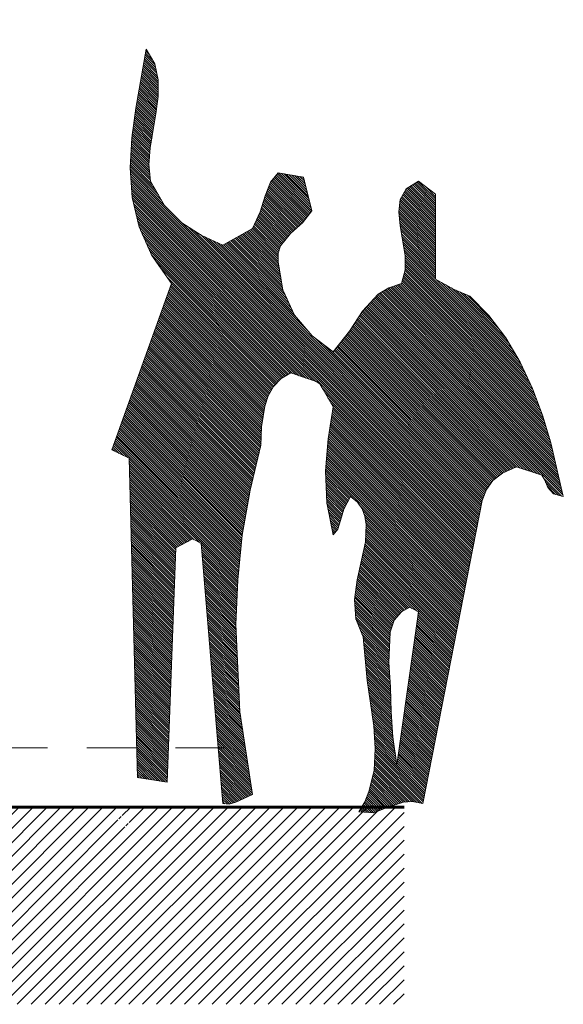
# Model space of a CAD drawing. Header units: metres. Extents: x -13 to 533, y -25 to 219.
# Tile 75 of 99: x 99.68 to 101.06, y 10.73 to 13.23. Entities that reach past the tile are written whole.
import ezdxf

# ---------------------------------------------------------------- set-up
doc = ezdxf.new("R2010")
doc.units = ezdxf.units.M
doc.linetypes.add('HIDDEN', pattern=[0.375, 0.25, -0.125])
doc.layers.add('Pluma 0.2', color=252, linetype='Continuous', lineweight=20)
doc.layers.add('PLUMA 0.8', color=1, linetype='Continuous', lineweight=60)
doc.layers.add('TEXTURAS', color=7, linetype='Continuous', lineweight=5, true_color=0x8a8a8a)

# ---------------------------------------------------------------- blocks, each defined once
blk = doc.blocks.new('A$C0A920CC6')
at = {"linetype": 'Continuous'}
for p, q in [((1.152, 2.1095), (1.1762, 2.1509)), ((1.1762, 2.1509), (1.205, 1.9853)), ((1.142, 2.0645), (1.152, 2.1095)), ((1.142, 2.0177), (1.142, 2.0645)), ((1.1483, 1.9691), (1.142, 2.0177)), ((1.205, 1.9853), (1.2167, 1.9016)), ((1.1646, 1.8728), (1.1483, 1.9691)), ((1.2167, 1.9016), (1.2212, 1.817)), ((1.1681, 1.826), (1.1646, 1.8728)), ((1.1636, 1.7792), (1.1681, 1.826)), ((1.2212, 1.817), (1.215, 1.7333)), ((0.36, 1.7423), (0.4086, 1.7792)), ((0.4086, 1.7792), (0.4428, 1.7576)), ((0.7092, 1.6955), (0.7326, 1.7909)), ((0.7326, 1.7909), (0.8037, 1.8026)), ((0.8037, 1.8026), (0.8253, 1.7765)), ((0.8253, 1.7765), (0.8406, 1.7378)), ((1.124, 1.7108), (1.1636, 1.7792)), ((0.4428, 1.7576), (0.4599, 1.7279)), ((0.36, 1.5029), (0.36, 1.7423)), ((0.4599, 1.7279), (0.4635, 1.6928)), ((0.8406, 1.7378), (0.855, 1.6928)), ((1.215, 1.7333), (1.196, 1.6505)), ((0.4635, 1.6928), (0.4599, 1.6532)), ((0.7353, 1.6622), (0.7092, 1.6955)), ((0.855, 1.6928), (0.8765, 1.646)), ((1.0755, 1.6622), (1.124, 1.7108)), ((0.4599, 1.6532), (0.4455, 1.5695)), ((0.7695, 1.6316), (0.7353, 1.6622)), ((0.8765, 1.646), (0.9603, 1.5992)), ((1.0206, 1.6271), (1.0755, 1.6622)), ((1.196, 1.6505), (1.1601, 1.5695)), ((0.7974, 1.5974), (0.7695, 1.6316)), ((0.9603, 1.5992), (1.0206, 1.6271)), ((0.8037, 1.5767), (0.7974, 1.5974)), ((0.4455, 1.5695), (0.4455, 1.529)), ((0.8037, 1.5515), (0.8037, 1.5767)), ((1.1601, 1.5695), (1.1042, 1.4912)), ((0.4455, 1.529), (0.4563, 1.4912)), ((0.791, 1.4732), (0.8037, 1.5515)), ((0.3078, 1.4741), (0.36, 1.5029)), ((0.2637, 1.4552), (0.3078, 1.4741)), ((0.4563, 1.4912), (0.4923, 1.4786)), ((0.4923, 1.4786), (0.522, 1.4606)), ((0.7578, 1.4021), (0.791, 1.4732)), ((1.1042, 1.4912), (1.2725, 1.0224)), ((0.2097, 1.4012), (0.2637, 1.4552)), ((0.522, 1.4606), (0.5661, 1.4129)), ((0.162, 1.3382), (0.2097, 1.4012)), ((0.5661, 1.4129), (0.603, 1.3562)), ((0.7083, 1.3436), (0.7578, 1.4021)), ((0.1215, 1.2689), (0.162, 1.3382)), ((0.603, 1.3562), (0.6489, 1.2987)), ((0.6489, 1.2987), (0.7083, 1.3436)), ((0.0873, 1.1952), (0.1215, 1.2689)), ((0.7686, 1.2393), (0.6966, 1.215)), ((0.7956, 1.223), (0.7686, 1.2393)), ((0.8172, 1.2005), (0.7956, 1.223)), ((0.0585, 1.1195), (0.0873, 1.1952)), ((0.6867, 1.2087), (0.6768, 1.1924)), ((0.6966, 1.215), (0.6867, 1.2087)), ((0.8316, 1.1744), (0.8172, 1.2005)), ((0.6768, 1.1924), (0.6489, 1.143)), ((0.8414, 1.1456), (0.8316, 1.1744)), ((0.6489, 1.143), (0.6633, 1.053)), ((0.8505, 1.0871), (0.8414, 1.1456)), ((0.0351, 1.0422), (0.0585, 1.1195)), ((0.8523, 1.035), (0.8505, 1.0871)), ((0, 0.891), (0.0351, 1.0422)), ((0.6633, 1.053), (0.6705, 0.963)), ((0.8829, 0.909), (0.8523, 1.035)), ((1.224, 0.9989), (1.2005, 0.099)), ((1.2725, 1.0224), (1.224, 0.9989)), ((0.1323, 0.9747), (0.0603, 0.9512)), ((0.171, 0.9567), (0.1323, 0.9747)), ((0.0603, 0.9512), (0.0522, 0.9369)), ((0.1989, 0.9359), (0.171, 0.9567)), ((0.6705, 0.963), (0.6669, 0.873)), ((0.0441, 0.9161), (0.0279, 0.8982)), ((0.0522, 0.9369), (0.0441, 0.9161)), ((0.2169, 0.9108), (0.1989, 0.9359)), ((0.0279, 0.8982), (0, 0.891)), ((0.2286, 0.8793), (0.2169, 0.9108)), ((0.6003, 0.891), (0.5805, 0.8748)), ((0.6192, 0.855), (0.6003, 0.891)), ((0.9054, 0.7821), (0.8829, 0.909)), ((0.396, 0.0261), (0.2286, 0.8793)), ((0.5805, 0.8748), (0.567, 0.8559)), ((0.6669, 0.873), (0.6489, 0.783)), ((0.5598, 0.8352), (0.5562, 0.8118)), ((0.567, 0.8559), (0.5598, 0.8352)), ((0.6282, 0.8235), (0.6192, 0.855)), ((0.5562, 0.8118), (0.558, 0.7632)), ((0.6354, 0.7983), (0.6282, 0.8235)), ((0.6489, 0.783), (0.6354, 0.7983)), ((0.9179, 0.6561), (0.9054, 0.7821)), ((0.558, 0.7632), (0.5688, 0.711)), ((1.0206, 0.7587), (0.9603, 0.0261)), ((1.044, 0.7713), (1.0206, 0.7587)), ((1.0926, 0.7461), (1.044, 0.7713)), ((1.1169, 0.0864), (1.0926, 0.7461)), ((0.5688, 0.711), (0.5814, 0.6561)), ((0.5814, 0.6561), (0.5886, 0.6003)), ((0.9234, 0.5301), (0.9179, 0.6561)), ((0.5886, 0.6003), (0.585, 0.5463)), ((0.4086, 0.5661), (0.4329, 0.5787)), ((0.4689, 0.135), (0.4086, 0.5661)), ((0.4329, 0.5787), (0.4563, 0.5661)), ((0.4563, 0.5661), (0.477, 0.5427)), ((0.477, 0.5427), (0.4878, 0.5085)), ((0.585, 0.5463), (0.5643, 0.495)), ((0.9116, 0.2844), (0.9234, 0.5301)), ((0.4878, 0.5085), (0.4923, 0.423)), ((0.5643, 0.495), (0.5526, 0.3726)), ((0.4923, 0.423), (0.4869, 0.3528)), ((0.5526, 0.3726), (0.5346, 0.2448)), ((0.4869, 0.3528), (0.4851, 0.2835)), ((0.4851, 0.2835), (0.4806, 0.2124)), ((0.8765, 0.0513), (0.9116, 0.2844)), ((0.5346, 0.2448), (0.5301, 0.1809)), ((0.4806, 0.2124), (0.4689, 0.135)), ((0.5301, 0.1809), (0.5337, 0.1188)), ((0.5337, 0.1188), (0.5481, 0.0594)), ((1.2005, 0.099), (1.1169, 0.0864)), ((0.5481, 0.0594), (0.5598, 0.0306)), ((0.4248, 0.0315), (0.396, 0.0261)), ((0.4509, 0.0297), (0.4248, 0.0315)), ((0.495, 0.0153), (0.4509, 0.0297)), ((0.5598, 0.0306), (0.576, 0.0027)), ((0.9234, 0.0297), (0.8765, 0.0513)), ((0.9422, 0.0243), (0.9234, 0.0297)), ((0.5346, 0), (0.495, 0.0153)), ((0.576, 0.0027), (0.5346, 0)), ((0.9603, 0.0261), (0.9422, 0.0243))]:
    blk.add_line(p, q, dxfattribs=at)
at = {"color": 0}
for p, q in [((1.159, 2.1213), (1.1781, 2.1403)), ((1.1679, 2.1364), (1.1772, 2.1457)), ((1.1445, 2.0755), (1.1827, 2.1137)), ((1.1463, 2.0835), (1.1818, 2.119)), ((1.1481, 2.0915), (1.1809, 2.1243)), ((1.1499, 2.0996), (1.18, 2.1297)), ((1.1516, 2.1076), (1.179, 2.135)), ((1.1421, 2.0605), (1.1846, 2.103)), ((1.1421, 2.0542), (1.1855, 2.0977)), ((1.1421, 2.048), (1.1864, 2.0923)), ((1.1421, 2.0417), (1.1874, 2.087)), ((1.1421, 2.0355), (1.1883, 2.0817)), ((1.1428, 2.0675), (1.1837, 2.1083)), ((1.1421, 2.0292), (1.1892, 2.0763)), ((1.1421, 2.0229), (1.1902, 2.071)), ((1.1422, 2.0168), (1.1911, 2.0657)), ((1.1429, 2.0112), (1.192, 2.0603)), ((1.1436, 2.0057), (1.1929, 2.055)), ((1.1443, 2.0001), (1.1939, 2.0497)), ((1.1451, 1.9946), (1.1948, 2.0443)), ((1.1458, 1.9891), (1.1957, 2.039)), ((1.1465, 1.9835), (1.1966, 2.0337)), ((1.1472, 1.978), (1.1976, 2.0283)), ((1.1479, 1.9724), (1.1985, 2.023)), ((1.1487, 1.967), (1.1994, 2.0177)), ((1.1496, 1.9616), (1.2004, 2.0123)), ((1.1505, 1.9562), (1.2013, 2.007)), ((1.1514, 1.9509), (1.2022, 2.0017)), ((1.1523, 1.9455), (1.2031, 1.9963)), ((1.1532, 1.9402), (1.2041, 1.991)), ((1.1541, 1.9348), (1.205, 1.9857)), ((1.155, 1.9295), (1.2058, 1.9802)), ((1.1559, 1.9241), (1.2065, 1.9747)), ((1.1568, 1.9187), (1.2073, 1.9692)), ((1.1577, 1.9134), (1.2081, 1.9637)), ((1.1586, 1.908), (1.2088, 1.9582)), ((1.1595, 1.9027), (1.2096, 1.9527)), ((1.1604, 1.8973), (1.2104, 1.9472)), ((1.1614, 1.8919), (1.2111, 1.9417)), ((1.1623, 1.8866), (1.2119, 1.9362)), ((1.1632, 1.8812), (1.2127, 1.9308)), ((1.1641, 1.8759), (1.2134, 1.9253)), ((1.1648, 1.8703), (1.2142, 1.9198)), ((1.1652, 1.8645), (1.215, 1.9143)), ((1.1657, 1.8587), (1.2157, 1.9088)), ((1.1661, 1.8529), (1.2165, 1.9033)), ((1.1666, 1.8471), (1.217, 1.8975)), ((1.167, 1.8413), (1.2173, 1.8915)), ((1.1666, 1.8096), (1.2189, 1.8618)), ((1.1673, 1.8165), (1.2186, 1.8678)), ((1.1674, 1.8354), (1.2176, 1.8856)), ((1.1679, 1.8296), (1.2179, 1.8797)), ((1.1679, 1.8234), (1.2182, 1.8737)), ((1.1586, 1.7702), (1.2205, 1.8321)), ((1.164, 1.7819), (1.2201, 1.838)), ((1.1646, 1.7888), (1.2198, 1.844)), ((1.1653, 1.7957), (1.2195, 1.8499)), ((1.166, 1.8026), (1.2192, 1.8559)), ((1.1242, 1.7108), (1.2205, 1.8071)), ((1.1328, 1.7256), (1.2211, 1.8139)), ((1.1414, 1.7405), (1.2211, 1.8202)), ((1.15, 1.7553), (1.2208, 1.8262)), ((0.2401, 0.8205), (1.22, 1.8004)), ((0.2412, 0.8152), (1.2195, 1.7936)), ((0.2422, 0.81), (1.219, 1.7868)), ((0.2432, 0.8048), (1.2185, 1.7801)), ((0.36, 1.7292), (0.4094, 1.7786)), ((0.36, 1.723), (0.4132, 1.7762)), ((0.7096, 1.6969), (0.8089, 1.7962)), ((0.7115, 1.6925), (0.8117, 1.7927)), ((0.7116, 1.7052), (0.806, 1.7996)), ((0.7137, 1.7135), (0.8024, 1.8022)), ((0.7142, 1.689), (0.8146, 1.7893)), ((0.7157, 1.7218), (0.7949, 1.801)), ((0.717, 1.6855), (0.8174, 1.7859)), ((0.7177, 1.7301), (0.7874, 1.7997)), ((0.7197, 1.682), (0.8202, 1.7825)), ((0.7198, 1.7384), (0.7799, 1.7985)), ((0.7218, 1.7467), (0.7724, 1.7973)), ((0.7225, 1.6784), (0.8231, 1.779)), ((0.7238, 1.755), (0.7649, 1.7961)), ((0.7259, 1.7633), (0.7574, 1.7948)), ((0.7279, 1.7716), (0.7499, 1.7936)), ((0.73, 1.7799), (0.7425, 1.7924)), ((0.732, 1.7882), (0.735, 1.7911)), ((0.2442, 0.7995), (1.218, 1.7733)), ((0.2453, 0.7943), (1.2175, 1.7665)), ((0.2463, 0.7891), (1.217, 1.7598)), ((0.2473, 0.7838), (1.2165, 1.753)), ((0.36, 1.7167), (0.417, 1.7737)), ((0.36, 1.7105), (0.4209, 1.7713)), ((0.36, 1.7042), (0.4247, 1.7689)), ((0.36, 1.6979), (0.4286, 1.7665)), ((0.36, 1.6917), (0.4324, 1.764)), ((0.36, 1.7355), (0.3876, 1.7631)), ((0.36, 1.6854), (0.4362, 1.7616)), ((0.36, 1.6792), (0.4401, 1.7592)), ((0.36, 1.6729), (0.4435, 1.7563)), ((0.36, 1.6666), (0.4458, 1.7524)), ((0.36, 1.6604), (0.4481, 1.7484)), ((0.7252, 1.6749), (0.8257, 1.7754)), ((0.728, 1.6714), (0.8274, 1.7709)), ((0.7307, 1.6679), (0.8292, 1.7664)), ((0.7335, 1.6644), (0.831, 1.7619)), ((0.7364, 1.6611), (0.8328, 1.7575)), ((0.7397, 1.6581), (0.8345, 1.753)), ((0.743, 1.6552), (0.8363, 1.7485)), ((0.2484, 0.7786), (1.216, 1.7462)), ((0.2494, 0.7734), (1.2155, 1.7395)), ((0.36, 1.6541), (0.4503, 1.7444)), ((0.36, 1.7418), (0.3616, 1.7433)), ((0.36, 1.6479), (0.4526, 1.7404)), ((0.36, 1.6416), (0.4549, 1.7365)), ((0.36, 1.6353), (0.4572, 1.7325)), ((0.36, 1.6291), (0.4595, 1.7285)), ((0.36, 1.6228), (0.4604, 1.7232)), ((0.6973, 1.215), (1.2149, 1.7326)), ((0.7067, 1.2182), (1.213, 1.7245)), ((0.7463, 1.6522), (0.8381, 1.744)), ((0.7496, 1.6493), (0.8399, 1.7395)), ((0.7529, 1.6463), (0.8415, 1.7349)), ((0.7562, 1.6433), (0.843, 1.7301)), ((0.7595, 1.6404), (0.8445, 1.7254)), ((0.7628, 1.6374), (0.8461, 1.7207)), ((0.36, 1.6166), (0.461, 1.7175)), ((0.36, 1.6103), (0.4616, 1.7118)), ((0.36, 1.604), (0.4621, 1.7061)), ((0.36, 1.5978), (0.4627, 1.7005)), ((0.36, 1.5915), (0.4633, 1.6948)), ((0.7162, 1.2214), (1.2112, 1.7164)), ((0.7256, 1.2246), (1.2093, 1.7083)), ((0.7351, 1.2278), (1.2075, 1.7002)), ((0.7661, 1.6345), (0.8476, 1.7159)), ((0.7694, 1.6315), (0.8491, 1.7112)), ((0.7723, 1.6281), (0.8506, 1.7064)), ((0.7751, 1.6246), (0.8521, 1.7017)), ((0.7779, 1.6212), (0.8536, 1.6969)), ((0.7807, 1.6177), (0.8552, 1.6922)), ((0.36, 1.5852), (0.4631, 1.6883)), ((0.36, 1.579), (0.4625, 1.6815)), ((0.36, 1.5727), (0.4619, 1.6746)), ((0.36, 1.5665), (0.4613, 1.6677)), ((0.7445, 1.231), (1.2056, 1.692)), ((0.754, 1.2342), (1.2038, 1.6839)), ((0.7634, 1.2373), (1.2019, 1.6758)), ((0.7704, 1.238), (1.2001, 1.6677)), ((0.7835, 1.6143), (0.8572, 1.688)), ((0.7863, 1.6108), (0.8592, 1.6837)), ((0.7891, 1.6074), (0.8611, 1.6794)), ((0.792, 1.6039), (0.8631, 1.6751)), ((0.7948, 1.6005), (0.8651, 1.6708)), ((0.7975, 1.597), (0.8671, 1.6665)), ((0.2371, 0.8362), (1.0406, 1.6397)), ((0.2381, 0.8309), (1.058, 1.6508)), ((0.2391, 0.8257), (1.0753, 1.6619)), ((0.36, 1.5602), (0.4607, 1.6608)), ((0.36, 1.5539), (0.46, 1.6539)), ((0.36, 1.5477), (0.4588, 1.6465)), ((0.36, 1.5414), (0.4575, 1.6389)), ((0.7743, 1.2357), (1.1982, 1.6596)), ((0.7782, 1.2333), (1.1963, 1.6515)), ((0.7821, 1.231), (1.1918, 1.6406)), ((0.799, 1.5922), (0.869, 1.6622)), ((0.8004, 1.5874), (0.871, 1.658)), ((0.8019, 1.5826), (0.873, 1.6537)), ((0.8033, 1.5778), (0.875, 1.6494)), ((0.8037, 1.5719), (0.8773, 1.6455)), ((0.8037, 1.5656), (0.8813, 1.6432)), ((0.8037, 1.5593), (0.8853, 1.641)), ((0.8037, 1.5531), (0.8893, 1.6387)), ((0.233, 0.8571), (0.9874, 1.6116)), ((0.234, 0.8519), (0.9991, 1.617)), ((0.235, 0.8466), (1.0107, 1.6224)), ((0.236, 0.8414), (1.0232, 1.6286)), ((0.36, 1.5352), (0.4562, 1.6313)), ((0.36, 1.5289), (0.4549, 1.6238)), ((0.36, 1.5226), (0.4536, 1.6162)), ((0.7788, 1.4468), (0.9416, 1.6095)), ((0.7843, 1.4586), (0.9375, 1.6118)), ((0.786, 1.2286), (1.1868, 1.6294)), ((0.7898, 1.4703), (0.9335, 1.614)), ((0.7899, 1.2263), (1.1818, 1.6181)), ((0.792, 1.4788), (0.9295, 1.6163)), ((0.7932, 1.4863), (0.9255, 1.6185)), ((0.7944, 1.4937), (0.9215, 1.6208)), ((0.7956, 1.5012), (0.9175, 1.623)), ((0.7968, 1.5086), (0.9134, 1.6253)), ((0.798, 1.5161), (0.9094, 1.6275)), ((0.7992, 1.5236), (0.9054, 1.6297)), ((0.8004, 1.531), (0.9014, 1.632)), ((0.8016, 1.5385), (0.8974, 1.6342)), ((0.8028, 1.546), (0.8934, 1.6365)), ((0.1132, 1.2508), (0.4484, 1.586)), ((0.2319, 0.8624), (0.9758, 1.6062)), ((0.36, 1.5164), (0.4523, 1.6086)), ((0.36, 1.5101), (0.451, 1.6011)), ((0.36, 1.5039), (0.4497, 1.5935)), ((0.7168, 1.3535), (0.9641, 1.6008)), ((0.7511, 1.3941), (0.9576, 1.6006)), ((0.7623, 1.4115), (0.9536, 1.6028)), ((0.7678, 1.4232), (0.9496, 1.6051)), ((0.7733, 1.435), (0.9456, 1.6073)), ((0.7939, 1.2239), (1.1768, 1.6068)), ((0.7973, 1.2211), (1.1718, 1.5956)), ((0.8004, 1.2179), (1.1668, 1.5843)), ((0.0916, 1.2041), (0.4455, 1.558)), ((0.097, 1.2158), (0.4455, 1.5643)), ((0.1024, 1.2274), (0.4458, 1.5708)), ((0.1078, 1.2391), (0.4471, 1.5784)), ((0.8034, 1.2147), (1.1617, 1.573)), ((0.8065, 1.2115), (1.1497, 1.5547)), ((0.0711, 1.1523), (0.446, 1.5272)), ((0.075, 1.1624), (0.4455, 1.533)), ((0.0788, 1.1725), (0.4455, 1.5393)), ((0.0827, 1.1827), (0.4455, 1.5455)), ((0.0865, 1.1928), (0.4455, 1.5518)), ((0.8096, 1.2083), (1.1341, 1.5329)), ((0.0538, 1.1037), (0.453, 1.5029)), ((0.0566, 1.1127), (0.4516, 1.5077)), ((0.0596, 1.122), (0.4502, 1.5126)), ((0.0634, 1.1321), (0.4488, 1.5175)), ((0.0673, 1.1422), (0.4474, 1.5223)), ((0.1186, 1.2624), (0.3576, 1.5014)), ((0.8126, 1.2051), (1.1186, 1.5111)), ((0.0236, 0.9921), (0.5033, 1.4718)), ((0.0255, 1.0002), (0.4994, 1.4742)), ((0.0274, 1.0084), (0.4955, 1.4765)), ((0.0293, 1.0165), (0.4915, 1.4788)), ((0.0311, 1.0247), (0.4868, 1.4804)), ((0.033, 1.0329), (0.4822, 1.482)), ((0.0349, 1.041), (0.4776, 1.4836)), ((0.0375, 1.0499), (0.4729, 1.4852)), ((0.0403, 1.0589), (0.4683, 1.4869)), ((0.043, 1.0678), (0.4636, 1.4885)), ((0.0457, 1.0768), (0.459, 1.4901)), ((0.0484, 1.0858), (0.4557, 1.4931)), ((0.0511, 1.0948), (0.4544, 1.498)), ((0.1256, 1.2756), (0.3436, 1.4937)), ((0.1344, 1.2907), (0.3297, 1.486)), ((0.1432, 1.3058), (0.3157, 1.4783)), ((0.152, 1.3208), (0.3031, 1.4719)), ((0.8157, 1.2019), (1.1044, 1.4907)), ((0.8183, 1.1983), (1.1061, 1.4861)), ((0.8206, 1.1943), (1.1077, 1.4815)), ((0.8228, 1.1903), (1.1094, 1.4768)), ((0.825, 1.1862), (1.111, 1.4722)), ((0.0046, 0.9105), (0.5377, 1.4436)), ((0.0065, 0.9187), (0.5346, 1.4468)), ((0.0084, 0.9269), (0.5316, 1.4501)), ((0.0103, 0.935), (0.5286, 1.4533)), ((0.0122, 0.9432), (0.5256, 1.4566)), ((0.0141, 0.9513), (0.5226, 1.4598)), ((0.016, 0.9595), (0.5189, 1.4624)), ((0.0179, 0.9676), (0.515, 1.4647)), ((0.0198, 0.9758), (0.5111, 1.4671)), ((0.0217, 0.9839), (0.5072, 1.4694)), ((0.1608, 1.3359), (0.2921, 1.4672)), ((0.1788, 1.3602), (0.2811, 1.4625)), ((0.1984, 1.386), (0.2702, 1.4578)), ((0.8272, 1.1822), (1.1127, 1.4676)), ((0.8295, 1.1782), (1.1143, 1.463)), ((0.8317, 1.1741), (1.116, 1.4584)), ((0.8333, 1.1694), (1.1177, 1.4538)), ((0.8349, 1.1648), (1.1193, 1.4492)), ((0.8365, 1.1601), (1.121, 1.4446)), ((0.0009, 0.8942), (0.5437, 1.4371)), ((0.0028, 0.9024), (0.5407, 1.4403)), ((0.0657, 0.9528), (0.5467, 1.4338)), ((0.075, 0.9558), (0.5497, 1.4305)), ((0.0842, 0.9588), (0.5527, 1.4273)), ((0.0935, 0.9619), (0.5557, 1.424)), ((0.1028, 0.9649), (0.5587, 1.4208)), ((0.1121, 0.9679), (0.5617, 1.4175)), ((0.8381, 1.1555), (1.1226, 1.44)), ((0.8397, 1.1508), (1.1243, 1.4354)), ((0.8413, 1.1461), (1.1259, 1.4308)), ((0.8422, 1.1408), (1.1276, 1.4262)), ((0.8431, 1.1354), (1.1292, 1.4216)), ((0.8439, 1.13), (1.1309, 1.417)), ((0.1214, 0.9709), (0.5647, 1.4143)), ((0.1306, 0.9739), (0.5674, 1.4107)), ((0.1358, 0.9729), (0.5699, 1.4069)), ((0.1401, 0.9709), (0.5724, 1.4032)), ((0.1444, 0.9689), (0.5749, 1.3994)), ((0.1487, 0.9669), (0.5773, 1.3956)), ((0.1529, 0.9649), (0.5798, 1.3918)), ((0.1572, 0.9629), (0.5823, 1.388)), ((0.8447, 1.1245), (1.1325, 1.4124)), ((0.8456, 1.1191), (1.1342, 1.4077)), ((0.8464, 1.1137), (1.1358, 1.4031)), ((0.8472, 1.1083), (1.1375, 1.3985)), ((0.8481, 1.1028), (1.1392, 1.3939)), ((0.8489, 1.0974), (1.1408, 1.3893)), ((0.1615, 0.9609), (0.5847, 1.3842)), ((0.1657, 0.959), (0.5872, 1.3804)), ((0.17, 0.957), (0.5897, 1.3766)), ((0.1738, 0.9545), (0.5921, 1.3728)), ((0.1774, 0.9518), (0.5946, 1.369)), ((0.181, 0.9491), (0.5971, 1.3652)), ((0.1846, 0.9465), (0.5995, 1.3614)), ((0.8498, 1.092), (1.1425, 1.3847)), ((0.8505, 1.0865), (1.1441, 1.3801)), ((0.8507, 1.0805), (1.1458, 1.3755)), ((0.851, 1.0744), (1.1474, 1.3709)), ((0.8512, 1.0684), (1.1491, 1.3663)), ((0.8514, 1.0623), (1.1507, 1.3617)), ((0.1882, 0.9438), (0.602, 1.3576)), ((0.1917, 0.9411), (0.6047, 1.354)), ((0.1953, 0.9385), (0.6074, 1.3505)), ((0.1989, 0.9358), (0.6102, 1.3471)), ((0.2016, 0.9321), (0.613, 1.3436)), ((0.2042, 0.9285), (0.6158, 1.3401)), ((0.2068, 0.9248), (0.6185, 1.3366)), ((0.2094, 0.9212), (0.6213, 1.3331)), ((0.2309, 0.8676), (0.7019, 1.3386)), ((0.8516, 1.0563), (1.1524, 1.3571)), ((0.8518, 1.0502), (1.154, 1.3525)), ((0.852, 1.0441), (1.1557, 1.3479)), ((0.8522, 1.0381), (1.1573, 1.3432)), ((0.8529, 1.0325), (1.159, 1.3386)), ((0.8541, 1.0275), (1.1607, 1.334)), ((0.212, 0.9175), (0.6241, 1.3296)), ((0.2146, 0.9139), (0.6269, 1.3262)), ((0.2171, 0.9101), (0.6296, 1.3227)), ((0.2188, 0.9056), (0.6324, 1.3192)), ((0.2205, 0.901), (0.6352, 1.3157)), ((0.2222, 0.8965), (0.638, 1.3122)), ((0.2239, 0.8919), (0.6408, 1.3087)), ((0.2256, 0.8873), (0.6435, 1.3053)), ((0.2299, 0.8728), (0.6761, 1.3191)), ((0.8553, 1.0224), (1.1623, 1.3294)), ((0.8565, 1.0174), (1.164, 1.3248)), ((0.8578, 1.0123), (1.1656, 1.3202)), ((0.859, 1.0073), (1.1673, 1.3156)), ((0.8602, 1.0023), (1.1689, 1.311)), ((0.8614, 0.9972), (1.1706, 1.3064)), ((0.2273, 0.8828), (0.6463, 1.3018)), ((0.2288, 0.8781), (0.6503, 1.2995)), ((0.8626, 0.9922), (1.1722, 1.3018)), ((0.8639, 0.9872), (1.1739, 1.2972)), ((0.8651, 0.9821), (1.1755, 1.2926)), ((0.8663, 0.9771), (1.1772, 1.288)), ((0.8675, 0.972), (1.1788, 1.2834)), ((0.8688, 0.967), (1.1805, 1.2787)), ((0.87, 0.962), (1.1822, 1.2741)), ((0.8712, 0.9569), (1.1838, 1.2695)), ((0.8724, 0.9519), (1.1855, 1.2649)), ((0.8737, 0.9469), (1.1871, 1.2603)), ((0.8749, 0.9418), (1.1888, 1.2557)), ((0.8761, 0.9368), (1.1904, 1.2511)), ((0.8773, 0.9317), (1.1921, 1.2465)), ((0.8785, 0.9267), (1.1937, 1.2419)), ((0.8798, 0.9217), (1.1954, 1.2373)), ((0.881, 0.9166), (1.197, 1.2327)), ((0.8822, 0.9116), (1.1987, 1.2281)), ((0.8833, 0.9064), (1.2003, 1.2235)), ((0.2504, 0.7681), (0.6804, 1.1981)), ((0.8843, 0.9011), (1.202, 1.2189)), ((0.8852, 0.8958), (1.2037, 1.2142)), ((0.8861, 0.8905), (1.2053, 1.2096)), ((0.8871, 0.8852), (1.207, 1.205)), ((0.888, 0.8798), (1.2086, 1.2004)), ((0.889, 0.8745), (1.2103, 1.1958)), ((0.2514, 0.7629), (0.6717, 1.1831)), ((0.2525, 0.7577), (0.6636, 1.1688)), ((0.8899, 0.8692), (1.2119, 1.1912)), ((0.8909, 0.8639), (1.2136, 1.1866)), ((0.8918, 0.8586), (1.2152, 1.182)), ((0.8928, 0.8533), (1.2169, 1.1774)), ((0.8937, 0.8479), (1.2185, 1.1728)), ((0.8946, 0.8426), (1.2202, 1.1682)), ((0.2535, 0.7524), (0.6555, 1.1544)), ((0.2545, 0.7472), (0.6491, 1.1418)), ((0.8956, 0.8373), (1.2218, 1.1636)), ((0.8965, 0.832), (1.2235, 1.159)), ((0.8975, 0.8267), (1.2251, 1.1544)), ((0.8984, 0.8214), (1.2268, 1.1497)), ((0.8994, 0.816), (1.2285, 1.1451)), ((0.9003, 0.8107), (1.2301, 1.1405)), ((0.2555, 0.742), (0.65, 1.1364)), ((0.2566, 0.7367), (0.6508, 1.131)), ((0.2576, 0.7315), (0.6517, 1.1256)), ((0.2586, 0.7263), (0.6525, 1.1202)), ((0.2597, 0.721), (0.6534, 1.1148)), ((0.9012, 0.8054), (1.2318, 1.1359)), ((0.9022, 0.8001), (1.2334, 1.1313)), ((0.9031, 0.7948), (1.2351, 1.1267)), ((0.9041, 0.7895), (1.2367, 1.1221)), ((0.905, 0.7841), (1.2384, 1.1175)), ((0.9058, 0.7786), (1.24, 1.1129)), ((0.2607, 0.7158), (0.6543, 1.1094)), ((0.2617, 0.7106), (0.6551, 1.104)), ((0.2627, 0.7053), (0.656, 1.0986)), ((0.2638, 0.7001), (0.6569, 1.0932)), ((0.2648, 0.6949), (0.6577, 1.0878)), ((0.2658, 0.6896), (0.6586, 1.0824)), ((0.9063, 0.7729), (1.2417, 1.1083)), ((0.9069, 0.7672), (1.2433, 1.1037)), ((0.9075, 0.7615), (1.245, 1.0991)), ((0.908, 0.7558), (1.2466, 1.0945)), ((0.9086, 0.7501), (1.2483, 1.0899)), ((0.9092, 0.7444), (1.25, 1.0852)), ((0.2668, 0.6844), (0.6594, 1.077)), ((0.2679, 0.6792), (0.6603, 1.0716)), ((0.2689, 0.6739), (0.6612, 1.0662)), ((0.2699, 0.6687), (0.662, 1.0608)), ((0.2709, 0.6635), (0.6629, 1.0554)), ((0.9097, 0.7388), (1.2516, 1.0806)), ((0.9103, 0.7331), (1.2533, 1.076)), ((0.9109, 0.7274), (1.2549, 1.0714)), ((0.9114, 0.7217), (1.2566, 1.0668)), ((0.912, 0.716), (1.2582, 1.0622)), ((0.9126, 0.7103), (1.2599, 1.0576)), ((0.272, 0.6582), (0.6636, 1.0498)), ((0.273, 0.653), (0.664, 1.044)), ((0.274, 0.6478), (0.6645, 1.0382)), ((0.2751, 0.6425), (0.6649, 1.0324)), ((0.2761, 0.6373), (0.6654, 1.0266)), ((0.9131, 0.7046), (1.2615, 1.053)), ((0.9137, 0.6989), (1.2632, 1.0484)), ((0.9143, 0.6932), (1.2648, 1.0438)), ((1.2281, 1.0007), (1.2665, 1.0392)), ((1.2401, 1.0066), (1.2681, 1.0346)), ((1.2522, 1.0124), (1.2698, 1.03)), ((0.2771, 0.6321), (0.6659, 1.0208)), ((0.2781, 0.6268), (0.6663, 1.015)), ((0.2792, 0.6216), (0.6668, 1.0092)), ((0.2802, 0.6164), (0.6673, 1.0034)), ((1.2643, 1.0182), (1.2715, 1.0254)), ((0.2812, 0.6111), (0.6677, 0.9976)), ((0.2822, 0.6059), (0.6682, 0.9918)), ((0.2833, 0.6006), (0.6687, 0.986)), ((0.2843, 0.5954), (0.6691, 0.9803)), ((0.2853, 0.5902), (0.6696, 0.9745)), ((0.9148, 0.6875), (1.2239, 0.9966)), ((0.9154, 0.6818), (1.2238, 0.9902)), ((0.916, 0.6761), (1.2236, 0.9838)), ((0.9165, 0.6704), (1.2234, 0.9773)), ((0.2864, 0.5849), (0.6701, 0.9687)), ((0.59, 0.8824), (0.6705, 0.9629)), ((0.6018, 0.8879), (0.6703, 0.9564)), ((0.604, 0.8838), (0.67, 0.9498)), ((0.6062, 0.8797), (0.6698, 0.9433)), ((0.9171, 0.6648), (1.2233, 0.9709)), ((0.9177, 0.6591), (1.2231, 0.9645)), ((1.0266, 0.7618), (1.2229, 0.9581)), ((1.0402, 0.769), (1.2228, 0.9516)), ((1.047, 0.7696), (1.2226, 0.9452)), ((0.0049, 0.892), (0.0557, 0.9429)), ((0.0134, 0.8942), (0.05, 0.9308)), ((0.0218, 0.8964), (0.0459, 0.9205)), ((0.6083, 0.8756), (0.6695, 0.9368)), ((0.6105, 0.8715), (0.6692, 0.9303)), ((0.6126, 0.8674), (0.669, 0.9237)), ((0.6148, 0.8633), (0.6687, 0.9172)), ((1.0511, 0.7674), (1.2224, 0.9388)), ((1.0552, 0.7653), (1.2223, 0.9323)), ((1.0593, 0.7631), (1.2221, 0.9259)), ((1.0635, 0.761), (1.2219, 0.9195)), ((0.6169, 0.8592), (0.6684, 0.9107)), ((0.6191, 0.8551), (0.6682, 0.9042)), ((0.6205, 0.8502), (0.6679, 0.8976)), ((0.6219, 0.8454), (0.6677, 0.8911)), ((1.0676, 0.7589), (1.2218, 0.9131)), ((1.0717, 0.7567), (1.2216, 0.9066)), ((1.0758, 0.7546), (1.2214, 0.9002)), ((1.08, 0.7525), (1.2213, 0.8938)), ((0.2874, 0.5797), (0.5762, 0.8685)), ((0.6233, 0.8405), (0.6674, 0.8846)), ((0.6247, 0.8356), (0.6671, 0.8781)), ((0.6261, 0.8308), (0.6666, 0.8713)), ((0.6275, 0.8259), (0.6651, 0.8635)), ((1.0841, 0.7503), (1.2211, 0.8873)), ((1.0882, 0.7482), (1.2209, 0.8809)), ((1.0923, 0.746), (1.2208, 0.8745)), ((1.0928, 0.7403), (1.2206, 0.8681)), ((1.093, 0.7342), (1.2204, 0.8616)), ((0.2884, 0.5745), (0.5656, 0.8517)), ((0.2894, 0.5692), (0.5623, 0.8421)), ((0.2905, 0.564), (0.5595, 0.8331)), ((0.6289, 0.821), (0.6635, 0.8557)), ((0.6303, 0.8162), (0.6619, 0.8478)), ((0.6317, 0.8113), (0.6604, 0.84)), ((1.0933, 0.7282), (1.2203, 0.8552)), ((1.0935, 0.7222), (1.2201, 0.8488)), ((1.0937, 0.7161), (1.2199, 0.8423)), ((1.0939, 0.7101), (1.2198, 0.8359)), ((0.2915, 0.5588), (0.5584, 0.8257)), ((0.2925, 0.5535), (0.5572, 0.8183)), ((0.2935, 0.5483), (0.5562, 0.811)), ((0.2946, 0.5431), (0.5565, 0.805)), ((0.6331, 0.8064), (0.6588, 0.8322)), ((0.6344, 0.8016), (0.6572, 0.8244)), ((0.6363, 0.7971), (0.6557, 0.8165)), ((0.6392, 0.7938), (0.6541, 0.8087)), ((1.0941, 0.704), (1.2196, 0.8295)), ((1.0944, 0.698), (1.2194, 0.8231)), ((1.0946, 0.692), (1.2193, 0.8166)), ((1.0948, 0.6859), (1.2191, 0.8102)), ((0.2956, 0.5378), (0.5567, 0.7989)), ((0.2966, 0.5326), (0.5569, 0.7929)), ((0.2976, 0.5274), (0.5571, 0.7869)), ((0.2987, 0.5221), (0.5574, 0.7808)), ((0.6422, 0.7905), (0.6525, 0.8009)), ((0.6451, 0.7872), (0.651, 0.7931)), ((0.648, 0.7838), (0.6494, 0.7852)), ((1.095, 0.6799), (1.2189, 0.8038)), ((1.0953, 0.6738), (1.2188, 0.7974)), ((1.0955, 0.6678), (1.2186, 0.7909)), ((1.0957, 0.6618), (1.2184, 0.7845)), ((1.0959, 0.6557), (1.2183, 0.7781)), ((0.2997, 0.5169), (0.5576, 0.7748)), ((0.3007, 0.5117), (0.5578, 0.7687)), ((0.3018, 0.5064), (0.5581, 0.7628)), ((0.3028, 0.5012), (0.5591, 0.7576)), ((0.3038, 0.496), (0.5602, 0.7524)), ((0.9181, 0.6532), (1.0203, 0.7555)), ((1.0961, 0.6497), (1.2181, 0.7716)), ((1.0964, 0.6437), (1.2179, 0.7652)), ((1.0966, 0.6376), (1.2178, 0.7588)), ((1.0968, 0.6316), (1.2176, 0.7524)), ((0.3048, 0.4907), (0.5613, 0.7472)), ((0.3059, 0.4855), (0.5624, 0.742)), ((0.3069, 0.4803), (0.5634, 0.7368)), ((0.3079, 0.475), (0.5645, 0.7316)), ((0.3089, 0.4698), (0.5656, 0.7264)), ((0.9184, 0.6472), (1.0198, 0.7486)), ((0.9186, 0.6412), (1.0192, 0.7418)), ((0.9189, 0.6352), (1.0187, 0.735)), ((0.9191, 0.6292), (1.0181, 0.7282)), ((0.9194, 0.6232), (1.0175, 0.7214)), ((1.097, 0.6255), (1.2174, 0.7459)), ((1.0973, 0.6195), (1.2173, 0.7395)), ((1.0975, 0.6135), (1.2171, 0.7331)), ((1.0977, 0.6074), (1.2169, 0.7266)), ((0.4142, 0.5688), (0.5667, 0.7213)), ((0.4272, 0.5756), (0.5677, 0.7161)), ((0.4352, 0.5773), (0.5688, 0.7109)), ((0.4393, 0.5751), (0.57, 0.7058)), ((0.4434, 0.5729), (0.5711, 0.7007)), ((0.4474, 0.5707), (0.5723, 0.6956)), ((0.9197, 0.6172), (1.017, 0.7145)), ((0.9199, 0.6112), (1.0164, 0.7077)), ((0.9202, 0.6052), (1.0159, 0.7009)), ((0.9204, 0.5992), (1.0153, 0.6941)), ((1.0979, 0.6014), (1.2168, 0.7202)), ((1.0981, 0.5953), (1.2166, 0.7138)), ((1.0984, 0.5893), (1.2164, 0.7074)), ((1.0986, 0.5833), (1.2163, 0.7009)), ((1.0988, 0.5772), (1.2161, 0.6945)), ((0.4515, 0.5685), (0.5735, 0.6905)), ((0.4556, 0.5663), (0.5747, 0.6854)), ((0.4587, 0.5632), (0.5758, 0.6803)), ((0.4617, 0.5599), (0.577, 0.6752)), ((0.4646, 0.5566), (0.5782, 0.6701)), ((0.9207, 0.5932), (1.0147, 0.6872)), ((0.921, 0.5872), (1.0142, 0.6804)), ((0.9212, 0.5812), (1.0136, 0.6736)), ((0.9215, 0.5752), (1.0131, 0.6668)), ((1.099, 0.5712), (1.2159, 0.6881)), ((1.0993, 0.5652), (1.2158, 0.6816)), ((1.0995, 0.5591), (1.2156, 0.6752)), ((1.0997, 0.5531), (1.2154, 0.6688)), ((0.4675, 0.5532), (0.5793, 0.6651)), ((0.4705, 0.5499), (0.5805, 0.66)), ((0.4734, 0.5466), (0.5816, 0.6548)), ((0.4763, 0.5433), (0.5823, 0.6492)), ((0.4782, 0.5389), (0.583, 0.6437)), ((0.4797, 0.5341), (0.5837, 0.6381)), ((0.9217, 0.5692), (1.0125, 0.66)), ((0.922, 0.5632), (1.0119, 0.6531)), ((0.9222, 0.5572), (1.0114, 0.6463)), ((0.9225, 0.5512), (1.0108, 0.6395)), ((1.0999, 0.547), (1.2152, 0.6624)), ((1.1001, 0.541), (1.2151, 0.6559)), ((1.1004, 0.535), (1.2149, 0.6495)), ((1.1006, 0.5289), (1.2147, 0.6431)), ((0.4812, 0.5293), (0.5844, 0.6326)), ((0.4827, 0.5246), (0.5851, 0.627)), ((0.4842, 0.5198), (0.5859, 0.6215)), ((0.4857, 0.5151), (0.5866, 0.616)), ((0.4872, 0.5103), (0.5873, 0.6104)), ((0.9228, 0.5452), (1.0102, 0.6327)), ((0.923, 0.5392), (1.0097, 0.6258)), ((0.9233, 0.5332), (1.0091, 0.619)), ((0.9233, 0.5269), (1.0086, 0.6122)), ((1.1008, 0.5229), (1.2146, 0.6366)), ((1.101, 0.5168), (1.2144, 0.6302)), ((1.1013, 0.5108), (1.2142, 0.6238)), ((1.1015, 0.5048), (1.2141, 0.6174)), ((1.1017, 0.4987), (1.2139, 0.6109)), ((0.488, 0.5049), (0.588, 0.6049)), ((0.4883, 0.4989), (0.5886, 0.5991)), ((0.4886, 0.493), (0.5881, 0.5924)), ((0.4889, 0.487), (0.5877, 0.5857)), ((0.922, 0.5006), (1.0063, 0.5849)), ((0.9223, 0.5072), (1.0069, 0.5917)), ((0.9226, 0.5138), (1.0074, 0.5986)), ((0.923, 0.5203), (1.008, 0.6054)), ((1.1019, 0.4927), (1.2137, 0.6045)), ((1.1022, 0.4867), (1.2136, 0.5981)), ((1.1024, 0.4806), (1.2134, 0.5917)), ((1.1026, 0.4746), (1.2132, 0.5852)), ((0.31, 0.4646), (0.409, 0.5636)), ((0.311, 0.4593), (0.4097, 0.5581)), ((0.4893, 0.4811), (0.5872, 0.579)), ((0.4896, 0.4751), (0.5868, 0.5723)), ((0.4899, 0.4692), (0.5863, 0.5656)), ((0.4902, 0.4632), (0.5859, 0.5589)), ((0.9208, 0.4743), (1.0041, 0.5576)), ((0.9211, 0.4809), (1.0046, 0.5644)), ((0.9214, 0.4875), (1.0052, 0.5713)), ((0.9217, 0.494), (1.0058, 0.5781)), ((1.1028, 0.4685), (1.2131, 0.5788)), ((1.103, 0.4625), (1.2129, 0.5724)), ((1.1033, 0.4565), (1.2127, 0.5659)), ((1.1035, 0.4504), (1.2126, 0.5595)), ((0.312, 0.4541), (0.4105, 0.5526)), ((0.313, 0.4489), (0.4113, 0.5471)), ((0.3141, 0.4436), (0.412, 0.5416)), ((0.3151, 0.4384), (0.4128, 0.5361)), ((0.3161, 0.4332), (0.4136, 0.5306)), ((0.4905, 0.4573), (0.5854, 0.5522)), ((0.4908, 0.4513), (0.5847, 0.5452)), ((0.4911, 0.4454), (0.5804, 0.5347)), ((0.9195, 0.448), (1.0018, 0.5303)), ((0.9198, 0.4546), (1.0024, 0.5372)), ((0.9201, 0.4612), (1.0029, 0.544)), ((0.9204, 0.4677), (1.0035, 0.5508)), ((1.1037, 0.4444), (1.2124, 0.5531)), ((1.1039, 0.4383), (1.2122, 0.5467)), ((1.1042, 0.4323), (1.2121, 0.5402)), ((1.1044, 0.4263), (1.2119, 0.5338)), ((1.1046, 0.4202), (1.2117, 0.5274)), ((0.3172, 0.4279), (0.4143, 0.5251)), ((0.3182, 0.4227), (0.4151, 0.5196)), ((0.3192, 0.4175), (0.4159, 0.5141)), ((0.3202, 0.4122), (0.4166, 0.5086)), ((0.3213, 0.407), (0.4174, 0.5031)), ((0.4914, 0.4394), (0.5762, 0.5242)), ((0.4918, 0.4335), (0.5719, 0.5137)), ((0.4921, 0.4275), (0.5677, 0.5031)), ((0.9183, 0.4217), (0.9996, 0.503)), ((0.9186, 0.4283), (1.0001, 0.5099)), ((0.9189, 0.4349), (1.0007, 0.5167)), ((0.9192, 0.4414), (1.0013, 0.5235)), ((1.1048, 0.4142), (1.2116, 0.5209)), ((1.105, 0.4082), (1.2114, 0.5145)), ((1.1053, 0.4021), (1.2112, 0.5081)), ((1.1055, 0.3961), (1.2111, 0.5017)), ((0.3223, 0.4018), (0.4182, 0.4976)), ((0.3233, 0.3965), (0.419, 0.4922)), ((0.3243, 0.3913), (0.4197, 0.4867)), ((0.3254, 0.3861), (0.4205, 0.4812)), ((0.3264, 0.3808), (0.4213, 0.4757)), ((0.4907, 0.4011), (0.5622, 0.4726)), ((0.4912, 0.4079), (0.5629, 0.4795)), ((0.4917, 0.4146), (0.5635, 0.4865)), ((0.4922, 0.4214), (0.5642, 0.4934)), ((0.917, 0.3954), (0.9973, 0.4758)), ((0.9173, 0.402), (0.9979, 0.4826)), ((0.9176, 0.4086), (0.9985, 0.4894)), ((0.9179, 0.4151), (0.999, 0.4962)), ((1.1057, 0.39), (1.2109, 0.4952)), ((1.1059, 0.384), (1.2107, 0.4888)), ((1.1062, 0.378), (1.2106, 0.4824)), ((1.1064, 0.3719), (1.2104, 0.4759)), ((0.3274, 0.3756), (0.422, 0.4702)), ((0.3285, 0.3704), (0.4228, 0.4647)), ((0.3295, 0.3651), (0.4236, 0.4592)), ((0.3305, 0.3599), (0.4243, 0.4537)), ((0.3315, 0.3546), (0.4251, 0.4482)), ((0.4886, 0.3739), (0.5596, 0.4449)), ((0.4891, 0.3807), (0.5602, 0.4519)), ((0.4896, 0.3875), (0.5609, 0.4588)), ((0.4901, 0.3943), (0.5615, 0.4657)), ((0.9157, 0.3691), (0.9951, 0.4485)), ((0.9161, 0.3757), (0.9956, 0.4553)), ((0.9164, 0.3823), (0.9962, 0.4621)), ((0.9167, 0.3888), (0.9968, 0.4689)), ((1.1066, 0.3659), (1.2102, 0.4695)), ((1.1068, 0.3598), (1.2101, 0.4631)), ((1.107, 0.3538), (1.2099, 0.4567)), ((1.1073, 0.3478), (1.2097, 0.4502)), ((0.3326, 0.3494), (0.4259, 0.4427)), ((0.3336, 0.3442), (0.4266, 0.4372)), ((0.3346, 0.3389), (0.4274, 0.4317)), ((0.3356, 0.3337), (0.4282, 0.4262)), ((0.3367, 0.3285), (0.4289, 0.4208)), ((0.4868, 0.3471), (0.5569, 0.4172)), ((0.487, 0.3536), (0.5576, 0.4242)), ((0.4875, 0.3604), (0.5582, 0.4311)), ((0.4881, 0.3672), (0.5589, 0.438)), ((0.9145, 0.3428), (0.9928, 0.4212)), ((0.9148, 0.3494), (0.9934, 0.428)), ((0.9151, 0.356), (0.994, 0.4348)), ((0.9154, 0.3625), (0.9945, 0.4416)), ((1.1075, 0.3417), (1.2096, 0.4438)), ((1.1077, 0.3357), (1.2094, 0.4374)), ((1.1079, 0.3297), (1.2092, 0.4309)), ((1.1082, 0.3236), (1.2091, 0.4245)), ((1.1084, 0.3176), (1.2089, 0.4181)), ((0.3377, 0.3232), (0.4297, 0.4153)), ((0.3387, 0.318), (0.4305, 0.4098)), ((0.3397, 0.3128), (0.4312, 0.4043)), ((0.3408, 0.3075), (0.432, 0.3988)), ((0.3418, 0.3023), (0.4328, 0.3933)), ((0.4861, 0.3214), (0.5543, 0.3896)), ((0.4863, 0.3278), (0.5549, 0.3965)), ((0.4865, 0.3343), (0.5556, 0.4034)), ((0.4866, 0.3407), (0.5563, 0.4103)), ((0.9132, 0.3165), (0.9906, 0.3939)), ((0.9135, 0.3231), (0.9912, 0.4007)), ((0.9139, 0.3297), (0.9917, 0.4075)), ((0.9142, 0.3362), (0.9923, 0.4144)), ((1.1086, 0.3115), (1.2087, 0.4117)), ((1.1088, 0.3055), (1.2086, 0.4052)), ((1.109, 0.2995), (1.2084, 0.3988)), ((1.1093, 0.2934), (1.2082, 0.3924)), ((0.3428, 0.2971), (0.4336, 0.3878)), ((0.3439, 0.2918), (0.4343, 0.3823)), ((0.3449, 0.2866), (0.4351, 0.3768)), ((0.3459, 0.2814), (0.4359, 0.3713)), ((0.3469, 0.2761), (0.4366, 0.3658)), ((0.4855, 0.2957), (0.5511, 0.3613)), ((0.4856, 0.3021), (0.5521, 0.3686)), ((0.4858, 0.3086), (0.5529, 0.3757)), ((0.486, 0.315), (0.5536, 0.3826)), ((0.912, 0.2902), (0.9884, 0.3666)), ((0.9123, 0.2968), (0.9889, 0.3734)), ((0.9126, 0.3034), (0.9895, 0.3802)), ((0.9129, 0.3099), (0.99, 0.3871)), ((1.1095, 0.2874), (1.2081, 0.386)), ((1.1097, 0.2813), (1.2079, 0.3795)), ((1.1099, 0.2753), (1.2077, 0.3731)), ((1.1102, 0.2693), (1.2076, 0.3667)), ((0.348, 0.2709), (0.4374, 0.3603)), ((0.349, 0.2657), (0.4382, 0.3548)), ((0.35, 0.2604), (0.4389, 0.3494)), ((0.351, 0.2552), (0.4397, 0.3439)), ((0.3521, 0.25), (0.4405, 0.3384)), ((0.4847, 0.2761), (0.548, 0.3395)), ((0.4851, 0.2828), (0.549, 0.3467)), ((0.4853, 0.2893), (0.55, 0.354)), ((0.9083, 0.2615), (0.9861, 0.3393)), ((0.9094, 0.2688), (0.9867, 0.3461)), ((0.9105, 0.2762), (0.9872, 0.3529)), ((0.9116, 0.2836), (0.9878, 0.3598)), ((1.1104, 0.2632), (1.2074, 0.3602)), ((1.1106, 0.2572), (1.2072, 0.3538)), ((1.1108, 0.2512), (1.2071, 0.3474)), ((1.111, 0.2451), (1.2069, 0.341)), ((1.1113, 0.2391), (1.2067, 0.3345)), ((0.3531, 0.2447), (0.4412, 0.3329)), ((0.3541, 0.2395), (0.442, 0.3274)), ((0.3552, 0.2343), (0.4428, 0.3219)), ((0.3562, 0.229), (0.4435, 0.3164)), ((0.3572, 0.2238), (0.4443, 0.3109)), ((0.3582, 0.2186), (0.4451, 0.3054)), ((0.483, 0.2494), (0.5439, 0.3103)), ((0.4834, 0.2561), (0.5449, 0.3176)), ((0.4838, 0.2628), (0.5459, 0.3249)), ((0.4843, 0.2695), (0.547, 0.3322)), ((0.9027, 0.2246), (0.9833, 0.3052)), ((0.9038, 0.232), (0.9839, 0.312)), ((0.9049, 0.2394), (0.9844, 0.3188)), ((0.906, 0.2467), (0.985, 0.3257)), ((0.9072, 0.2541), (0.9855, 0.3325)), ((1.1115, 0.233), (1.2066, 0.3281)), ((1.1117, 0.227), (1.2064, 0.3217)), ((1.1119, 0.221), (1.2062, 0.3152)), ((1.1122, 0.2149), (1.2061, 0.3088)), ((0.3593, 0.2133), (0.4458, 0.2999)), ((0.3603, 0.2081), (0.4466, 0.2944)), ((0.3613, 0.2029), (0.4474, 0.2889)), ((0.3623, 0.1976), (0.4482, 0.2834)), ((0.3634, 0.1924), (0.4489, 0.278)), ((0.4813, 0.2227), (0.5398, 0.2812)), ((0.4817, 0.2294), (0.5408, 0.2884)), ((0.4821, 0.236), (0.5418, 0.2957)), ((0.4826, 0.2427), (0.5429, 0.303)), ((0.8983, 0.1951), (0.9811, 0.2779)), ((0.8994, 0.2025), (0.9816, 0.2847)), ((0.9005, 0.2099), (0.9822, 0.2915)), ((0.9016, 0.2172), (0.9827, 0.2984)), ((1.1124, 0.2089), (1.2059, 0.3024)), ((1.1126, 0.2028), (1.2057, 0.296)), ((1.1128, 0.1968), (1.2055, 0.2895)), ((1.113, 0.1908), (1.2054, 0.2831)), ((0.3644, 0.1872), (0.4497, 0.2725)), ((0.3654, 0.1819), (0.4505, 0.267)), ((0.3664, 0.1767), (0.4512, 0.2615)), ((0.3675, 0.1715), (0.452, 0.256)), ((0.3685, 0.1662), (0.4528, 0.2505)), ((0.4779, 0.1942), (0.5357, 0.252)), ((0.479, 0.2016), (0.5367, 0.2593)), ((0.4801, 0.209), (0.5377, 0.2666)), ((0.4809, 0.216), (0.5388, 0.2739)), ((0.8938, 0.1656), (0.9788, 0.2506)), ((0.8949, 0.173), (0.9794, 0.2574)), ((0.8961, 0.1804), (0.9799, 0.2643)), ((0.8972, 0.1878), (0.9805, 0.2711)), ((1.1133, 0.1847), (1.2052, 0.2767)), ((1.1135, 0.1787), (1.205, 0.2702)), ((1.1137, 0.1727), (1.2049, 0.2638)), ((1.1139, 0.1666), (1.2047, 0.2574)), ((1.1142, 0.1606), (1.2045, 0.251)), ((0.3695, 0.161), (0.4535, 0.245)), ((0.3706, 0.1558), (0.4543, 0.2395)), ((0.3716, 0.1505), (0.4551, 0.234)), ((0.3726, 0.1453), (0.4558, 0.2285)), ((0.3736, 0.1401), (0.4566, 0.223)), ((0.4735, 0.1647), (0.5332, 0.2245)), ((0.4746, 0.1721), (0.5337, 0.2313)), ((0.4757, 0.1795), (0.5342, 0.238)), ((0.4768, 0.1869), (0.5347, 0.2447)), ((0.8894, 0.1362), (0.9766, 0.2233)), ((0.8905, 0.1435), (0.9771, 0.2301)), ((0.8916, 0.1509), (0.9777, 0.237)), ((0.8927, 0.1583), (0.9782, 0.2438)), ((1.1144, 0.1545), (1.2044, 0.2445)), ((1.1146, 0.1485), (1.2042, 0.2381)), ((1.1148, 0.1425), (1.204, 0.2317)), ((1.115, 0.1364), (1.2039, 0.2252)), ((0.3747, 0.1348), (0.4574, 0.2175)), ((0.3757, 0.1296), (0.4581, 0.212)), ((0.3767, 0.1244), (0.4589, 0.2065)), ((0.3777, 0.1191), (0.4597, 0.2011)), ((0.3788, 0.1139), (0.4604, 0.1956)), ((0.469, 0.1352), (0.5313, 0.1976)), ((0.4701, 0.1426), (0.5318, 0.2043)), ((0.4712, 0.15), (0.5323, 0.211)), ((0.4723, 0.1574), (0.5328, 0.2178)), ((0.885, 0.1067), (0.9743, 0.196)), ((0.8861, 0.1141), (0.9749, 0.2029)), ((0.8872, 0.1214), (0.9754, 0.2097)), ((0.8883, 0.1288), (0.976, 0.2165)), ((1.1153, 0.1304), (1.2037, 0.2188)), ((1.1155, 0.1243), (1.2035, 0.2124)), ((1.1157, 0.1183), (1.2034, 0.206)), ((1.1159, 0.1123), (1.2032, 0.1995)), ((0.3798, 0.1086), (0.4612, 0.1901)), ((0.3808, 0.1034), (0.462, 0.1846)), ((0.3818, 0.0982), (0.4628, 0.1791)), ((0.3829, 0.0929), (0.4635, 0.1736)), ((0.3839, 0.0877), (0.4643, 0.1681)), ((0.3911, 0.0511), (0.5309, 0.1908)), ((0.3921, 0.0458), (0.5304, 0.1841)), ((0.3931, 0.0406), (0.5303, 0.1778)), ((0.3942, 0.0354), (0.5307, 0.1719)), ((0.8805, 0.0772), (0.9721, 0.1687)), ((0.8816, 0.0846), (0.9726, 0.1756)), ((0.8827, 0.0919), (0.9732, 0.1824)), ((0.8838, 0.0993), (0.9738, 0.1892)), ((1.1162, 0.1062), (1.203, 0.1931)), ((1.1164, 0.1002), (1.2029, 0.1867)), ((1.1166, 0.0942), (1.2027, 0.1803)), ((1.1168, 0.0881), (1.2025, 0.1738)), ((1.122, 0.087), (1.2024, 0.1674)), ((0.3849, 0.0825), (0.4651, 0.1626)), ((0.386, 0.0772), (0.4658, 0.1571)), ((0.387, 0.072), (0.4666, 0.1516)), ((0.388, 0.0668), (0.4674, 0.1461)), ((0.389, 0.0615), (0.4681, 0.1406)), ((0.3952, 0.0301), (0.531, 0.1659)), ((0.3976, 0.0262), (0.5313, 0.16)), ((0.4053, 0.0277), (0.5317, 0.1541)), ((0.4129, 0.0291), (0.532, 0.1482)), ((0.4206, 0.0305), (0.5324, 0.1423)), ((0.8772, 0.0551), (0.9704, 0.1483)), ((0.8783, 0.0625), (0.9709, 0.1551)), ((0.8786, 0.0502), (0.9698, 0.1415)), ((0.8794, 0.0698), (0.9715, 0.1619)), ((1.1293, 0.0881), (1.2022, 0.161)), ((1.1367, 0.0892), (1.202, 0.1545)), ((1.1441, 0.0903), (1.2019, 0.1481)), ((1.1515, 0.0914), (1.2017, 0.1417)), ((0.3901, 0.0563), (0.4689, 0.1351)), ((0.4275, 0.0311), (0.5327, 0.1363)), ((0.4334, 0.0308), (0.533, 0.1304)), ((0.4392, 0.0304), (0.5334, 0.1245)), ((0.4451, 0.03), (0.5337, 0.1186)), ((0.451, 0.0296), (0.535, 0.1135)), ((0.8829, 0.0482), (0.9693, 0.1346)), ((0.8872, 0.0463), (0.9687, 0.1278)), ((0.8914, 0.0443), (0.9681, 0.121)), ((0.8957, 0.0423), (0.9676, 0.1142)), ((1.1588, 0.0925), (1.2015, 0.1353)), ((1.1662, 0.0937), (1.2014, 0.1288)), ((1.1736, 0.0948), (1.2012, 0.1224)), ((1.1809, 0.0959), (1.201, 0.116)), ((0.4557, 0.028), (0.5362, 0.1085)), ((0.4604, 0.0265), (0.5374, 0.1035)), ((0.4651, 0.0249), (0.5386, 0.0984)), ((0.4698, 0.0234), (0.5398, 0.0934)), ((0.4746, 0.0218), (0.5411, 0.0884)), ((0.4793, 0.0203), (0.5423, 0.0833)), ((0.9, 0.0403), (0.967, 0.1073)), ((0.9043, 0.0384), (0.9665, 0.1005)), ((0.9086, 0.0364), (0.9659, 0.0937)), ((0.9129, 0.0344), (0.9653, 0.0869)), ((1.1883, 0.097), (1.2009, 0.1095)), ((1.1957, 0.0981), (1.2007, 0.1031)), ((0.484, 0.0188), (0.5435, 0.0783)), ((0.4887, 0.0172), (0.5447, 0.0732)), ((0.4934, 0.0157), (0.546, 0.0682)), ((0.498, 0.014), (0.5472, 0.0632)), ((0.5025, 0.0123), (0.5485, 0.0583)), ((0.9172, 0.0324), (0.9648, 0.0801)), ((0.9214, 0.0305), (0.9642, 0.0732)), ((0.926, 0.0288), (0.9637, 0.0664)), ((0.9309, 0.0274), (0.9631, 0.0596)), ((0.507, 0.0105), (0.5503, 0.0538)), ((0.5116, 0.0088), (0.5522, 0.0494)), ((0.5161, 0.007), (0.554, 0.0449)), ((0.5206, 0.0053), (0.5558, 0.0404)), ((0.5251, 0.0035), (0.5576, 0.036)), ((0.5296, 0.0018), (0.5594, 0.0315)), ((0.9358, 0.026), (0.9625, 0.0528)), ((0.9406, 0.0246), (0.962, 0.0459)), ((0.9469, 0.0246), (0.9614, 0.0391)), ((0.9538, 0.0253), (0.9608, 0.0323)), ((0.5341, 0), (0.5616, 0.0275)), ((0.5406, 0.0002), (0.5639, 0.0235)), ((0.5473, 0.0007), (0.5662, 0.0195)), ((0.554, 0.0011), (0.5685, 0.0156)), ((0.5607, 0.0015), (0.5708, 0.0116)), ((0.5674, 0.002), (0.573, 0.0076)), ((0.5741, 0.0024), (0.5753, 0.0037))]:
    blk.add_line(p, q, dxfattribs=at)

msp = doc.modelspace()

# ---------------------------------------------------------------- hatches: boundary and pattern name
at = {"layer": 'TEXTURAS', "transparency": 33554503}
h = msp.add_hatch(dxfattribs=at)
h.set_pattern_fill('_USER', color=256, scale=0.025, angle=45, style=0, pattern_type=0)
h.set_pattern_definition([(45, (-44.714827, -33.21376), (-0.0176776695, 0.0176776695), [])])
h.paths.add_polyline_path([(100.6581, 11.2332), (98.1781, 11.2332), (97.9665, 11.2332), (95.8281, 11.2332), (95.8281, 11.3832), (95.0806, 11.3832), (93.4281, 11.3832), (93.4281, 11.2332), (91.5781, 11.2332), (89.598, 11.2332), (89.598, 10.7332), (100.6581, 10.7332)])
h.paths.add_polyline_path([(99.5941, 11.2004), (99.6001, 11.2032), (99.5932, 11.2012)], flags=16)
h.paths.add_polyline_path([(99.5788, 11.1988), (99.579, 11.1986), (99.5804, 11.1986)], flags=16)
h.paths.add_polyline_path([(99.9788, 11.1876), (99.9747, 11.186), (99.9748, 11.1859), (99.9789, 11.1875)], flags=16)
h.paths.add_polyline_path([(99.9326, 11.2169), (99.9667, 11.1828), (99.9708, 11.1843), (99.9342, 11.2209)], flags=16)
h.paths.add_polyline_path([(99.9299, 11.2083), (99.9278, 11.2047), (99.9545, 11.1781), (99.9586, 11.1796)], flags=16)
h.paths.add_polyline_path([(99.9445, 11.1768), (99.9446, 11.1767), (99.9487, 11.1765)], flags=16)

# ---------------------------------------------------------------- linework, layer by layer
at = {"layer": 'Pluma 0.2', "color": 0, "linetype": 'HIDDEN', "lineweight": 5, "ltscale": 0.5}
msp.add_lwpolyline([(100.2031, 11.3832), (98.1809, 11.3832)], dxfattribs=at)
at = {"layer": 'PLUMA 0.8'}
msp.add_lwpolyline([(100.6581, 11.2332), (98.1781, 11.2332), (98.1781, 20.8332), (98.0281, 20.8332), (98.0281, 19.6332)], dxfattribs=at)

# ---------------------------------------------------------------- block references
at = {"layer": 'TEXTURAS', "xscale": -0.9, "yscale": 0.9, "zscale": 0.9}
msp.add_blockref('A$C0A920CC6', (101.0622, 11.2191), dxfattribs=at)

doc.saveas('drawing.dxf')
